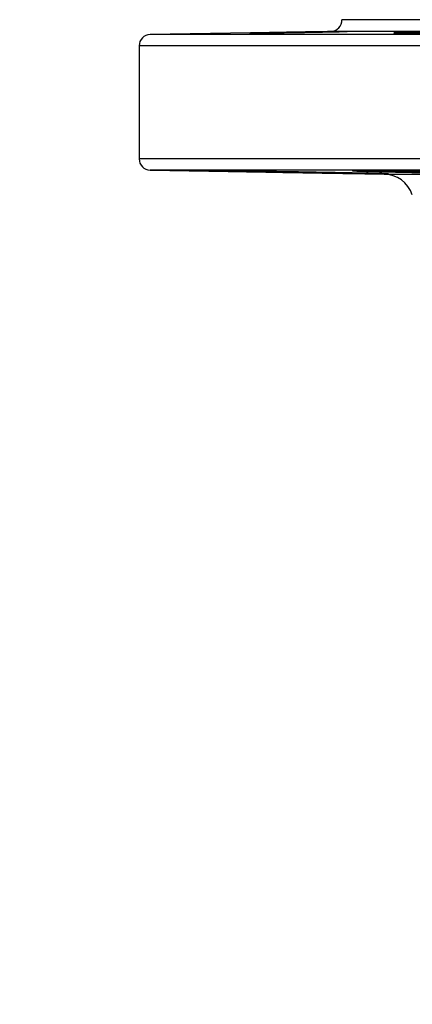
# Model space of a CAD drawing. Header units: millimetres. Extents: x 2395 to 4764, y 1699 to 4699.
# Tile 7 of 12: x 2762 to 2971, y 4174 to 4699. Entities that reach past the tile are written whole.
import ezdxf

# ---------------------------------------------------------------- set-up
doc = ezdxf.new("R2010")
doc.units = ezdxf.units.MM
doc.header["$LTSCALE"] = 2

msp = doc.modelspace()

# ---------------------------------------------------------------- linework, layer by layer
at = {"color": 7, "linetype": 'Continuous', "lineweight": 25}
for p, q in [((3897.37, 4698.82), (2933.37, 4698.82)), ((2927.47, 4692.6), (2831.26, 4690.92)), ((2825.37, 4684.92), (2825.37, 4624.72)), ((2831.26, 4618.72), (2956.02, 4616.54))]:
    msp.add_line(p, q, dxfattribs=at)
at = {"color": 8, "linetype": 'Continuous', "lineweight": 25}
for p, q in [((3999.47, 4690.92), (2831.26, 4690.92)), ((3903.26, 4692.6), (2927.47, 4692.6)), ((4005.37, 4684.92), (2825.37, 4684.92)), ((4005.37, 4624.72), (2825.37, 4624.72)), ((3999.47, 4618.72), (2831.26, 4618.72))]:
    msp.add_line(p, q, dxfattribs=at)
at = {"color": 7, "linetype": 'Continuous', "lineweight": 25}
for centre, radius, start, end in [((2927.37, 4698.6), 6, 271, 2.0879), ((2831.37, 4684.92), 6, 91, 180), ((2831.37, 4624.72), 6, 180, 269), ((2955.74, 4600.54), 16, 18.3493, 89.9981), ((2239.82, 4199.67), 800, 310.72142, 14.26305), ((2239.82, 4199.67), 800.35, 310.72142, 14.26305)]:
    msp.add_arc(centre, radius, start, end, dxfattribs=at)
for points, knots in [([(2928.64, 4692.37), (2927.43, 4692.35), (2926.11, 4692.32), (2924, 4692.28), (2923.27, 4692.26), (2921.77, 4692.23), (2920.99, 4692.22), (2918.62, 4692.18), (2917, 4692.15), (2914.5, 4692.1), (2913.66, 4692.09), (2911.95, 4692.06), (2911.1, 4692.04), (2908.56, 4692), (2906.87, 4691.97), (2904.35, 4691.93), (2903.52, 4691.92), (2901.89, 4691.89), (2900.29, 4691.87), (2898.76, 4691.84), (2897.26, 4691.82), (2896.52, 4691.81), (2894.39, 4691.78), (2893.08, 4691.76), (2891.28, 4691.74), (2890.71, 4691.73), (2889.62, 4691.72), (2889.11, 4691.71), (2887.7, 4691.7), (2886.9, 4691.69), (2885.92, 4691.68), (2885.63, 4691.68), (2885.13, 4691.67), (2884.93, 4691.67), (2884.43, 4691.67), (2884.26, 4691.68), (2884.26, 4691.69), (2884.43, 4691.7), (2884.93, 4691.71), (2885.13, 4691.72), (2885.63, 4691.73), (2885.92, 4691.74), (2886.89, 4691.76), (2887.69, 4691.78), (2889.11, 4691.81), (2889.62, 4691.82), (2890.7, 4691.84), (2891.28, 4691.86), (2893.08, 4691.89), (2894.39, 4691.92), (2896.52, 4691.96), (2897.25, 4691.97), (2898.76, 4692), (2900.29, 4692.03), (2901.88, 4692.06), (2903.51, 4692.09), (2904.34, 4692.1), (2906.86, 4692.15), (2908.55, 4692.18), (2911.09, 4692.22), (2911.94, 4692.23), (2913.64, 4692.26), (2914.49, 4692.28), (2917, 4692.32), (2918.62, 4692.35), (2920.98, 4692.38), (2921.76, 4692.4), (2923.26, 4692.42), (2923.99, 4692.43), (2926.11, 4692.46), (2927.42, 4692.48), (2929.24, 4692.51), (2929.81, 4692.52), (2930.89, 4692.53), (2931.9, 4692.55), (2932.78, 4692.56), (2933.58, 4692.57), (2933.95, 4692.57), (2934.93, 4692.58), (2935.42, 4692.58), (2936.09, 4692.58), (2936.26, 4692.58), (2936.26, 4692.57), (2936.1, 4692.56), (2935.6, 4692.54), (2935.39, 4692.53), (2934.9, 4692.52), (2934.33, 4692.5), (2933.61, 4692.48), (2932.81, 4692.46), (2932.37, 4692.45), (2930.94, 4692.42), (2929.86, 4692.4), (2928.64, 4692.37)], [0, 0, 0, 0, 0.03125, 0.03125, 0.046875, 0.046875, 0.0625, 0.0625, 0.09375, 0.09375, 0.109375, 0.109375, 0.125, 0.125, 0.15625, 0.15625, 0.171875, 0.171875, 0.1875, 0.203125, 0.203125, 0.21875, 0.21875, 0.25, 0.25, 0.265625, 0.265625, 0.28125, 0.28125, 0.3125, 0.3125, 0.328125, 0.328125, 0.34375, 0.34375, 0.375, 0.375, 0.40625, 0.40625, 0.421875, 0.421875, 0.4375, 0.4375, 0.46875, 0.46875, 0.484375, 0.484375, 0.5, 0.5, 0.53125, 0.53125, 0.546875, 0.546875, 0.5625, 0.578125, 0.578125, 0.59375, 0.59375, 0.625, 0.625, 0.640625, 0.640625, 0.65625, 0.65625, 0.6875, 0.6875, 0.703125, 0.703125, 0.71875, 0.71875, 0.75, 0.75, 0.765625, 0.765625, 0.78125, 0.796875, 0.796875, 0.8125, 0.8125, 0.84375, 0.84375, 0.875, 0.875, 0.90625, 0.90625, 0.921875, 0.921875, 0.9375, 0.953125, 0.953125, 0.96875, 0.96875, 1, 1, 1, 1]), ([(3005.54, 4692.21), (3004.32, 4692.18), (3003.01, 4692.15), (3000.9, 4692.1), (3000.17, 4692.09), (2998.66, 4692.06), (2997.88, 4692.04), (2995.52, 4692), (2993.9, 4691.97), (2991.4, 4691.93), (2990.56, 4691.92), (2988.85, 4691.89), (2988, 4691.88), (2985.45, 4691.84), (2983.77, 4691.82), (2981.25, 4691.79), (2980.42, 4691.78), (2978.79, 4691.76), (2977.19, 4691.75), (2975.66, 4691.73), (2974.16, 4691.72), (2973.42, 4691.71), (2971.29, 4691.7), (2969.98, 4691.69), (2968.18, 4691.68), (2967.61, 4691.68), (2966.52, 4691.67), (2966.01, 4691.67), (2964.59, 4691.67), (2963.79, 4691.68), (2962.82, 4691.69), (2962.53, 4691.69), (2962.03, 4691.7), (2961.82, 4691.7), (2961.33, 4691.72), (2961.16, 4691.73), (2961.16, 4691.76), (2961.33, 4691.78), (2961.82, 4691.81), (2962.03, 4691.82), (2962.52, 4691.84), (2962.81, 4691.86), (2963.79, 4691.89), (2964.59, 4691.92), (2966, 4691.96), (2966.51, 4691.97), (2967.6, 4692), (2968.17, 4692.01), (2969.97, 4692.06), (2971.28, 4692.09), (2973.41, 4692.13), (2974.15, 4692.15), (2975.65, 4692.18), (2977.19, 4692.21), (2978.78, 4692.23), (2980.41, 4692.26), (2981.24, 4692.28), (2983.76, 4692.32), (2985.45, 4692.35), (2987.99, 4692.38), (2988.84, 4692.4), (2990.54, 4692.42), (2991.39, 4692.43), (2993.89, 4692.46), (2995.51, 4692.48), (2997.87, 4692.51), (2998.65, 4692.52), (3000.16, 4692.53), (3000.89, 4692.54), (3003, 4692.56), (3004.32, 4692.57), (3006.14, 4692.58), (3006.71, 4692.58), (3007.79, 4692.58), (3008.8, 4692.58), (3009.67, 4692.58), (3010.48, 4692.58), (3010.85, 4692.58), (3011.83, 4692.57), (3012.32, 4692.56), (3012.99, 4692.53), (3013.16, 4692.52), (3013.16, 4692.48), (3013, 4692.47), (3012.5, 4692.43), (3012.29, 4692.42), (3011.8, 4692.4), (3011.23, 4692.37), (3010.5, 4692.35), (3009.7, 4692.32), (3009.26, 4692.31), (3007.84, 4692.26), (3006.75, 4692.23), (3005.54, 4692.21)], [0, 0, 0, 0, 0.03125, 0.03125, 0.046875, 0.046875, 0.0625, 0.0625, 0.09375, 0.09375, 0.109375, 0.109375, 0.125, 0.125, 0.15625, 0.15625, 0.171875, 0.171875, 0.1875, 0.203125, 0.203125, 0.21875, 0.21875, 0.25, 0.25, 0.265625, 0.265625, 0.28125, 0.28125, 0.3125, 0.3125, 0.328125, 0.328125, 0.34375, 0.34375, 0.375, 0.375, 0.40625, 0.40625, 0.421875, 0.421875, 0.4375, 0.4375, 0.46875, 0.46875, 0.484375, 0.484375, 0.5, 0.5, 0.53125, 0.53125, 0.546875, 0.546875, 0.5625, 0.578125, 0.578125, 0.59375, 0.59375, 0.625, 0.625, 0.640625, 0.640625, 0.65625, 0.65625, 0.6875, 0.6875, 0.703125, 0.703125, 0.71875, 0.71875, 0.75, 0.75, 0.765625, 0.765625, 0.78125, 0.796875, 0.796875, 0.8125, 0.8125, 0.84375, 0.84375, 0.875, 0.875, 0.90625, 0.90625, 0.921875, 0.921875, 0.9375, 0.953125, 0.953125, 0.96875, 0.96875, 1, 1, 1, 1]), ([(2944.27, 4617.07), (2946.51, 4617.02), (2948.49, 4616.98), (2951.09, 4616.92), (2951.89, 4616.9), (2953.37, 4616.86), (2954.05, 4616.84), (2955.85, 4616.79), (2956.75, 4616.76), (2957.51, 4616.74), (2957.64, 4616.73), (2957.87, 4616.72), (2957.96, 4616.72), (2958.19, 4616.7), (2958.26, 4616.7), (2958.26, 4616.68), (2957.95, 4616.67), (2957.17, 4616.67), (2956.99, 4616.67), (2956.61, 4616.67), (2956.39, 4616.68), (2955.71, 4616.68), (2954.64, 4616.69), (2953.3, 4616.7), (2952.19, 4616.72), (2951.8, 4616.72), (2950.99, 4616.73), (2950.56, 4616.74), (2948.36, 4616.77), (2946.37, 4616.79), (2943.04, 4616.84), (2941.88, 4616.86), (2940.04, 4616.89), (2939.41, 4616.9), (2938.15, 4616.92), (2937.5, 4616.93), (2934.24, 4616.98), (2931.48, 4617.03), (2927.12, 4617.1), (2925.62, 4617.12), (2922.6, 4617.17), (2921.08, 4617.2), (2916.47, 4617.28), (2913.36, 4617.33), (2908.6, 4617.41), (2907.03, 4617.44), (2903.91, 4617.5), (2902.36, 4617.52), (2899.3, 4617.58), (2897.78, 4617.6), (2894.77, 4617.66), (2893.27, 4617.69), (2888.91, 4617.76), (2886.15, 4617.81), (2882.25, 4617.89), (2880.98, 4617.91), (2878.53, 4617.96), (2877.37, 4617.98), (2874.05, 4618.05), (2872.07, 4618.08), (2869.45, 4618.14), (2868.63, 4618.16), (2867.15, 4618.19), (2866.49, 4618.2), (2865.29, 4618.23), (2864.77, 4618.25), (2864.09, 4618.26), (2863.88, 4618.27), (2863.5, 4618.28), (2863.32, 4618.28), (2862.56, 4618.31), (2862.26, 4618.32), (2862.26, 4618.34), (2862.34, 4618.34), (2862.58, 4618.35), (2862.67, 4618.35), (2862.91, 4618.35), (2863.04, 4618.35), (2863.82, 4618.35), (2864.73, 4618.34), (2866.23, 4618.33), (2866.55, 4618.33), (2867.23, 4618.32), (2867.59, 4618.32), (2868.71, 4618.31), (2869.52, 4618.3), (2872.13, 4618.27), (2874.12, 4618.25), (2877.48, 4618.2), (2878.65, 4618.19), (2881.08, 4618.16), (2882.34, 4618.14), (2884.94, 4618.1), (2886.28, 4618.08), (2889.06, 4618.04), (2890.5, 4618.02), (2894.86, 4617.96), (2897.86, 4617.91), (2902.47, 4617.84), (2904.03, 4617.81), (2907.18, 4617.76), (2908.76, 4617.74), (2913.46, 4617.66), (2916.57, 4617.6), (2921.2, 4617.52), (2922.75, 4617.49), (2925.75, 4617.44), (2927.23, 4617.41), (2930.12, 4617.36), (2931.53, 4617.33), (2934.29, 4617.28), (2935.65, 4617.25), (2939.6, 4617.17), (2942.03, 4617.12), (2944.27, 4617.07)], [0, 0, 0, 0, 0.03125, 0.03125, 0.046875, 0.046875, 0.0625, 0.0625, 0.09375, 0.09375, 0.101562, 0.101562, 0.109375, 0.109375, 0.125, 0.125, 0.15625, 0.15625, 0.164062, 0.164062, 0.171875, 0.171875, 0.1875, 0.203125, 0.203125, 0.210937, 0.210937, 0.21875, 0.21875, 0.25, 0.25, 0.265625, 0.265625, 0.273437, 0.273437, 0.28125, 0.28125, 0.3125, 0.3125, 0.328125, 0.328125, 0.34375, 0.34375, 0.375, 0.375, 0.390625, 0.390625, 0.40625, 0.40625, 0.421875, 0.421875, 0.4375, 0.4375, 0.46875, 0.46875, 0.484375, 0.484375, 0.5, 0.5, 0.53125, 0.53125, 0.546875, 0.546875, 0.5625, 0.5625, 0.578125, 0.578125, 0.585937, 0.585937, 0.59375, 0.59375, 0.625, 0.625, 0.640625, 0.640625, 0.648437, 0.648437, 0.65625, 0.65625, 0.6875, 0.6875, 0.695312, 0.695312, 0.703125, 0.703125, 0.71875, 0.71875, 0.75, 0.75, 0.765625, 0.765625, 0.78125, 0.78125, 0.796875, 0.796875, 0.8125, 0.8125, 0.84375, 0.84375, 0.859375, 0.859375, 0.875, 0.875, 0.90625, 0.90625, 0.921875, 0.921875, 0.9375, 0.9375, 0.953125, 0.953125, 0.96875, 0.96875, 1, 1, 1, 1]), ([(3033.29, 4616.72), (3032.49, 4616.7), (3031.45, 4616.69), (3029.55, 4616.68), (3028.85, 4616.67), (3027.34, 4616.67), (3026.52, 4616.67), (3023.94, 4616.68), (3022.03, 4616.68), (3018.88, 4616.7), (3017.78, 4616.71), (3015.49, 4616.73), (3014.31, 4616.74), (3010.69, 4616.77), (3008.15, 4616.8), (3004.15, 4616.84), (3002.79, 4616.86), (3000.02, 4616.89), (2998.63, 4616.91), (2994.42, 4616.97), (2991.58, 4617.01), (2987.25, 4617.07), (2985.79, 4617.09), (2982.91, 4617.14), (2981.48, 4617.16), (2977.23, 4617.23), (2974.44, 4617.28), (2970.32, 4617.36), (2968.97, 4617.38), (2966.34, 4617.43), (2963.78, 4617.48), (2961.34, 4617.53), (2958.96, 4617.58), (2957.8, 4617.61), (2954.44, 4617.68), (2952.39, 4617.73), (2949.62, 4617.8), (2948.74, 4617.82), (2947.08, 4617.87), (2946.3, 4617.89), (2944.13, 4617.95), (2942.93, 4617.99), (2941.48, 4618.05), (2941.06, 4618.07), (2940.33, 4618.11), (2940.03, 4618.12), (2939.33, 4618.17), (2939.12, 4618.2), (2939.19, 4618.24), (2939.28, 4618.25), (2939.58, 4618.27), (2939.8, 4618.28), (2940.65, 4618.31), (2941.46, 4618.32), (2943.04, 4618.34), (2943.63, 4618.34), (2944.94, 4618.34), (2945.65, 4618.35), (2947.92, 4618.35), (2949.65, 4618.35), (2952.55, 4618.34), (2953.57, 4618.33), (2955.7, 4618.32), (2956.8, 4618.31), (2960.22, 4618.29), (2962.64, 4618.27), (2966.49, 4618.24), (2967.82, 4618.23), (2970.49, 4618.2), (2971.85, 4618.19), (2975.96, 4618.14), (2978.77, 4618.11), (2983.09, 4618.06), (2984.54, 4618.04), (2987.41, 4618), (2990.28, 4617.96), (2993.13, 4617.92), (2995.97, 4617.87), (2997.39, 4617.85), (3001.61, 4617.78), (3004.33, 4617.73), (3008.24, 4617.66), (3009.52, 4617.64), (3012.03, 4617.59), (3013.26, 4617.56), (3016.84, 4617.49), (3019.06, 4617.43), (3023.17, 4617.33), (3025, 4617.28), (3027.45, 4617.21), (3028.21, 4617.19), (3029.28, 4617.15), (3029.62, 4617.14), (3030.27, 4617.12), (3030.59, 4617.11), (3032.08, 4617.05), (3033.02, 4617.01), (3033.72, 4616.97)], [0, 0, 0, 0, 0.03125, 0.03125, 0.046875, 0.046875, 0.0625, 0.0625, 0.09375, 0.09375, 0.109375, 0.109375, 0.125, 0.125, 0.15625, 0.15625, 0.171875, 0.171875, 0.1875, 0.1875, 0.21875, 0.21875, 0.234375, 0.234375, 0.25, 0.25, 0.28125, 0.28125, 0.296875, 0.296875, 0.3125, 0.328125, 0.328125, 0.34375, 0.34375, 0.375, 0.375, 0.390625, 0.390625, 0.40625, 0.40625, 0.4375, 0.4375, 0.453125, 0.453125, 0.46875, 0.46875, 0.5, 0.5, 0.515625, 0.515625, 0.53125, 0.53125, 0.5625, 0.5625, 0.578125, 0.578125, 0.59375, 0.59375, 0.625, 0.625, 0.640625, 0.640625, 0.65625, 0.65625, 0.6875, 0.6875, 0.703125, 0.703125, 0.71875, 0.71875, 0.75, 0.75, 0.765625, 0.765625, 0.78125, 0.796875, 0.796875, 0.8125, 0.8125, 0.84375, 0.84375, 0.859375, 0.859375, 0.875, 0.875, 0.90625, 0.90625, 0.9375, 0.9375, 0.953125, 0.953125, 0.960937, 0.960937, 0.96875, 0.96875, 1, 1, 1, 1]), ([(2956.02, 4616.54), (2956.02, 4616.54), (2956.03, 4616.54), (2956.56, 4616.54), (2958.73, 4616.54), (2962.34, 4616.54), (2967.43, 4616.54), (2974.03, 4616.54), (2982.25, 4616.54), (2992.22, 4616.54), (3004.11, 4616.54), (3017.54, 4616.54), (3027.83, 4616.54), (3032.97, 4616.54)], [0, 0, 0, 0, 0.004074, 0.098444, 0.192887, 0.287257, 0.384367, 0.481556, 0.578667, 0.68319, 0.787714, 0.893857, 1, 1, 1, 1])]:
    msp.add_open_spline(points, degree=3, knots=knots, dxfattribs=at)

doc.saveas('drawing.dxf')
